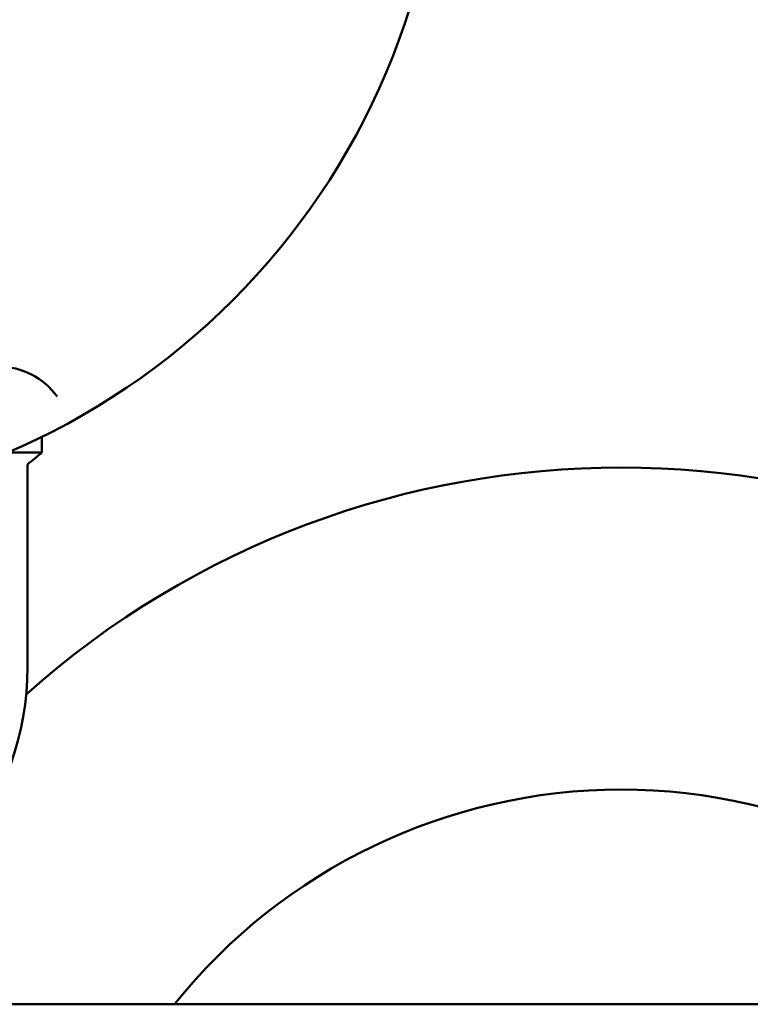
# Model space of a CAD drawing. Header units: millimetres. Extents: x 172 to 1631, y 500 to 2693.
# Tile 192 of 218: x 830 to 881, y 684 to 753. Entities that reach past the tile are written whole.
import ezdxf

# ---------------------------------------------------------------- set-up
doc = ezdxf.new("R2010")
doc.units = ezdxf.units.MM
doc.header["$LTSCALE"] = 10
doc.layers.add('Widoczne (ISO)', color=7, linetype='Continuous', lineweight=50)

msp = doc.modelspace()

# ---------------------------------------------------------------- linework, layer by layer
at = {"layer": 'Widoczne (ISO)'}
for p, q in [((831.234, 722.699), (831.234, 723.799)), ((831.234, 722.699), (828.83, 722.699)), ((830.234, 707.699), (830.234, 721.862)), ((927.734, 684.15), (815.734, 684.15))]:
    msp.add_line(p, q, dxfattribs=at)
msp.add_circle((809.234, 768.699), 50, dxfattribs=at)
for centre, radius, start, end in [((828.234, 723.699), 5, 35.54395, 90), ((798.644, 760.618), 50, 309.18308, 310.67749), ((871.734, 659.15), 62.5, 48.28392, 131.71608), ((871.734, 659.15), 62.5, 48.28392, 131.71608), ((871.734, 659.15), 62.5, 48.28392, 131.71608), ((810.234, 707.699), 20, 282.17718, 0), ((871.734, 659.15), 40, 38.68219, 141.31781)]:
    msp.add_arc(centre, radius, start, end, dxfattribs=at)

doc.saveas('drawing.dxf')
